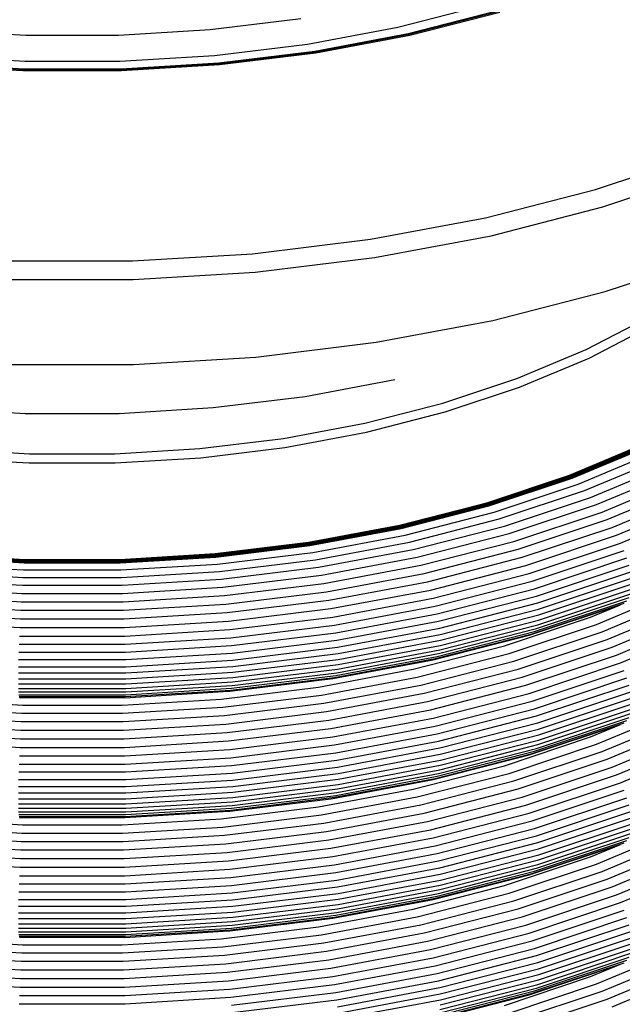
# Model space of a CAD drawing. Extents: x -15981 to -11679, y 2285 to 5601.
# Tile 72 of 103: x -14140 to -14132, y 3318 to 3331. Entities that reach past the tile are written whole.
import ezdxf

# ---------------------------------------------------------------- set-up
doc = ezdxf.new("R2010")
doc.units = 0
doc.header["$MEASUREMENT"] = 0
doc.layers.add('TANK', color=2, linetype='CONTINUOUS')
doc.layers.add('TANK-SLOPE', color=2, linetype='CONTINUOUS')

# ---------------------------------------------------------------- blocks, each defined once
blk = doc.blocks.new('A$C3406478A')
at = {"layer": 'TANK'}
for p, q in [((7.903, 112.821), (9.087, 113.126)), ((5.346, 112.787), (6.578, 112.938)), ((8.045, 112.733), (9.267, 113.047)), ((8.05, 112.73), (9.274, 113.045)), ((8.056, 112.724), (9.281, 113.039)), ((8.064, 112.711), (9.292, 113.027)), ((1.582, 112.787), (2.834, 112.711)), ((4.093, 112.711), (5.346, 112.787)), ((6.67, 112.59), (7.903, 112.821)), ((2.834, 112.711), (4.093, 112.711)), ((6.772, 112.494), (8.045, 112.733)), ((6.776, 112.491), (8.05, 112.73)), ((6.78, 112.484), (8.056, 112.724)), ((6.786, 112.471), (8.064, 112.711)), ((5.402, 112.434), (6.67, 112.59)), ((1.526, 112.434), (2.816, 112.356)), ((4.112, 112.356), (5.402, 112.434)), ((5.464, 112.334), (6.772, 112.494)), ((5.466, 112.33), (6.776, 112.491)), ((5.468, 112.323), (6.78, 112.484)), ((5.472, 112.31), (6.786, 112.471)), ((1.456, 112.31), (2.792, 112.229)), ((1.459, 112.323), (2.793, 112.243)), ((1.462, 112.33), (2.794, 112.249)), ((1.464, 112.334), (2.795, 112.253)), ((2.794, 112.249), (4.132, 112.249)), ((2.795, 112.253), (4.133, 112.253)), ((2.816, 112.356), (4.112, 112.356)), ((4.132, 112.249), (5.466, 112.33)), ((4.133, 112.253), (5.464, 112.334)), ((4.134, 112.243), (5.468, 112.323)), ((4.136, 112.229), (5.472, 112.31)), ((2.792, 112.229), (4.136, 112.229)), ((2.793, 112.243), (4.134, 112.243)), ((10.598, 110.608), (12.023, 111.083)), ((10.695, 110.369), (12.139, 110.85)), ((9.096, 110.222), (10.598, 110.608)), ((9.172, 109.977), (10.695, 110.369)), ((7.531, 109.929), (9.096, 110.222)), ((7.586, 109.68), (9.172, 109.977)), ((5.922, 109.731), (7.531, 109.929)), ((4.286, 109.632), (5.922, 109.731)), ((10.727, 109.215), (12.177, 109.698)), ((2.641, 109.632), (4.286, 109.632)), ((5.956, 109.48), (7.586, 109.68)), ((4.297, 109.379), (5.956, 109.48)), ((2.63, 109.379), (4.297, 109.379)), ((9.197, 108.822), (10.727, 109.215)), ((7.605, 108.523), (9.197, 108.822)), ((10.469, 108.426), (11.334, 108.876)), ((10.508, 108.309), (11.378, 108.762)), ((5.967, 108.322), (7.605, 108.523)), ((9.526, 108.03), (10.469, 108.426)), ((2.627, 108.221), (4.301, 108.221)), ((4.301, 108.221), (5.967, 108.322)), ((9.56, 107.911), (10.508, 108.309)), ((6.639, 107.786), (7.861, 108.015)), ((8.517, 107.694), (9.526, 108.03)), ((8.545, 107.573), (9.56, 107.911)), ((5.383, 107.632), (6.639, 107.786)), ((7.453, 107.42), (8.517, 107.694)), ((1.544, 107.632), (2.822, 107.554)), ((2.822, 107.554), (4.106, 107.554)), ((4.106, 107.554), (5.383, 107.632)), ((7.475, 107.298), (8.545, 107.573)), ((6.345, 107.212), (7.453, 107.42)), ((6.361, 107.089), (7.475, 107.298)), ((5.205, 107.073), (6.345, 107.212)), ((10.243, 106.712), (11.297, 107.155)), ((10.246, 106.708), (11.3, 107.151)), ((10.249, 106.704), (11.304, 107.146)), ((1.723, 107.073), (2.881, 107.002)), ((4.046, 107.002), (5.205, 107.073)), ((5.215, 106.949), (6.361, 107.089)), ((10.252, 106.699), (11.307, 107.142)), ((10.255, 106.695), (11.31, 107.138)), ((10.258, 106.691), (11.314, 107.134)), ((10.261, 106.687), (11.317, 107.13)), ((10.264, 106.683), (11.321, 107.127)), ((10.267, 106.68), (11.325, 107.123)), ((10.27, 106.676), (11.328, 107.12)), ((10.273, 106.673), (11.332, 107.117)), ((10.276, 106.67), (11.336, 107.115)), ((10.362, 106.589), (11.435, 107.039)), ((1.713, 106.949), (2.878, 106.878)), ((2.878, 106.878), (4.05, 106.878)), ((2.881, 107.002), (4.046, 107.002)), ((4.05, 106.878), (5.215, 106.949)), ((10.447, 106.501), (11.533, 106.957)), ((10.53, 106.409), (11.628, 106.869)), ((10.61, 106.311), (11.721, 106.777)), ((9.114, 106.336), (10.243, 106.712)), ((9.117, 106.332), (10.246, 106.708)), ((9.119, 106.327), (10.249, 106.704)), ((9.122, 106.323), (10.252, 106.699)), ((9.124, 106.318), (10.255, 106.695)), ((9.127, 106.314), (10.258, 106.691)), ((9.129, 106.31), (10.261, 106.687)), ((9.132, 106.306), (10.264, 106.683)), ((9.135, 106.302), (10.267, 106.68)), ((9.137, 106.299), (10.27, 106.676)), ((9.14, 106.295), (10.273, 106.673)), ((9.142, 106.292), (10.276, 106.67)), ((10.685, 106.209), (11.808, 106.68)), ((9.214, 106.206), (10.362, 106.589)), ((9.285, 106.114), (10.447, 106.501)), ((10.757, 106.105), (11.891, 106.581)), ((10.823, 105.999), (11.968, 106.479)), ((9.354, 106.017), (10.53, 106.409)), ((10.884, 105.892), (12.037, 106.376)), ((7.924, 106.03), (9.114, 106.336)), ((7.926, 106.026), (9.117, 106.332)), ((7.928, 106.021), (9.119, 106.327)), ((7.93, 106.016), (9.122, 106.323)), ((7.932, 106.012), (9.124, 106.318)), ((7.934, 106.007), (9.127, 106.314)), ((7.936, 106.003), (9.129, 106.31)), ((7.938, 105.999), (9.132, 106.306)), ((7.94, 105.995), (9.135, 106.302)), ((7.942, 105.992), (9.137, 106.299)), ((7.944, 105.988), (9.14, 106.295)), ((7.946, 105.985), (9.142, 106.292)), ((8.003, 105.895), (9.214, 106.206)), ((9.42, 105.915), (10.61, 106.311)), ((9.483, 105.809), (10.685, 106.209)), ((10.938, 105.786), (12.1, 106.273)), ((8.059, 105.799), (9.285, 106.114)), ((9.543, 105.701), (10.757, 106.105)), ((6.685, 105.798), (7.924, 106.03)), ((6.687, 105.793), (7.926, 106.026)), ((6.688, 105.788), (7.928, 106.021)), ((6.689, 105.784), (7.93, 106.016)), ((6.691, 105.779), (7.932, 106.012)), ((6.692, 105.774), (7.934, 106.007)), ((6.694, 105.77), (7.936, 106.003)), ((6.695, 105.766), (7.938, 105.999)), ((6.697, 105.762), (7.94, 105.995)), ((6.698, 105.758), (7.942, 105.992)), ((6.7, 105.755), (7.944, 105.988)), ((6.701, 105.751), (7.946, 105.985)), ((8.113, 105.698), (9.354, 106.017)), ((9.598, 105.591), (10.823, 105.999)), ((6.742, 105.658), (8.003, 105.895)), ((8.166, 105.592), (9.42, 105.915)), ((8.215, 105.483), (9.483, 105.809)), ((9.649, 105.48), (10.884, 105.892)), ((5.411, 105.642), (6.685, 105.798)), ((5.412, 105.637), (6.687, 105.793)), ((5.413, 105.632), (6.688, 105.788)), ((5.413, 105.627), (6.689, 105.784)), ((5.414, 105.622), (6.691, 105.779)), ((5.415, 105.618), (6.692, 105.774)), ((5.416, 105.613), (6.694, 105.77)), ((5.417, 105.609), (6.695, 105.766)), ((5.418, 105.605), (6.697, 105.762)), ((5.419, 105.601), (6.698, 105.758)), ((5.42, 105.598), (6.7, 105.755)), ((5.421, 105.594), (6.701, 105.751)), ((6.782, 105.559), (8.059, 105.799)), ((6.822, 105.455), (8.113, 105.698)), ((8.263, 105.371), (9.543, 105.701)), ((9.694, 105.371), (10.938, 105.786)), ((9.733, 105.265), (10.985, 105.682)), ((1.507, 105.594), (2.809, 105.515)), ((1.508, 105.598), (2.809, 105.519)), ((1.509, 105.601), (2.81, 105.522)), ((1.51, 105.605), (2.81, 105.526)), ((1.511, 105.609), (2.81, 105.53)), ((1.512, 105.618), (2.811, 105.539)), ((1.512, 105.613), (2.811, 105.534)), ((1.513, 105.622), (2.811, 105.544)), ((1.514, 105.627), (2.812, 105.548)), ((1.515, 105.632), (2.812, 105.553)), ((1.516, 105.637), (2.812, 105.558)), ((1.517, 105.642), (2.812, 105.563)), ((2.811, 105.544), (4.116, 105.544)), ((2.811, 105.539), (4.117, 105.539)), ((2.811, 105.534), (4.117, 105.534)), ((2.812, 105.563), (4.115, 105.563)), ((2.812, 105.558), (4.116, 105.558)), ((2.812, 105.553), (4.116, 105.553)), ((2.812, 105.548), (4.116, 105.548)), ((4.115, 105.563), (5.411, 105.642)), ((4.116, 105.558), (5.412, 105.637)), ((4.116, 105.553), (5.413, 105.632)), ((4.116, 105.548), (5.413, 105.627)), ((4.116, 105.544), (5.414, 105.622)), ((4.117, 105.539), (5.415, 105.618)), ((4.117, 105.534), (5.416, 105.613)), ((4.117, 105.53), (5.417, 105.609)), ((4.118, 105.526), (5.418, 105.605)), ((4.118, 105.522), (5.419, 105.601)), ((4.118, 105.519), (5.42, 105.598)), ((4.118, 105.515), (5.421, 105.594)), ((5.445, 105.499), (6.742, 105.658)), ((5.47, 105.398), (6.782, 105.559)), ((6.86, 105.347), (8.166, 105.592)), ((8.306, 105.259), (9.598, 105.591)), ((9.765, 105.162), (11.023, 105.582)), ((1.482, 105.499), (2.801, 105.419)), ((2.801, 105.419), (4.127, 105.419)), ((2.809, 105.519), (4.118, 105.519)), ((2.809, 105.515), (4.118, 105.515)), ((2.81, 105.53), (4.117, 105.53)), ((2.81, 105.526), (4.118, 105.526)), ((2.81, 105.522), (4.118, 105.522)), ((4.127, 105.419), (5.445, 105.499)), ((5.493, 105.292), (6.822, 105.455)), ((6.895, 105.235), (8.215, 105.483)), ((8.346, 105.145), (9.649, 105.48)), ((9.791, 105.063), (11.054, 105.484)), ((1.434, 105.292), (2.785, 105.211)), ((1.458, 105.398), (2.793, 105.317)), ((2.793, 105.317), (4.135, 105.317)), ((4.135, 105.317), (5.47, 105.398)), ((4.143, 105.211), (5.493, 105.292)), ((5.516, 105.182), (6.86, 105.347)), ((6.93, 105.121), (8.263, 105.371)), ((8.382, 105.034), (9.694, 105.371)), ((9.809, 104.969), (11.077, 105.391)), ((9.82, 104.884), (11.089, 105.307)), ((1.411, 105.182), (2.777, 105.1)), ((2.785, 105.211), (4.143, 105.211)), ((4.15, 105.1), (5.516, 105.182)), ((5.538, 105.069), (6.895, 105.235)), ((6.961, 105.007), (8.306, 105.259)), ((6.99, 104.891), (8.346, 105.145)), ((8.413, 104.925), (9.733, 105.265)), ((8.438, 104.821), (9.765, 105.162)), ((9.82, 104.734), (11.089, 105.157)), ((9.824, 104.805), (11.094, 105.228)), ((10.61, 104.676), (11.721, 105.142)), ((1.39, 105.069), (2.77, 104.985)), ((2.777, 105.1), (4.15, 105.1)), ((4.158, 104.985), (5.538, 105.069)), ((5.559, 104.953), (6.93, 105.121)), ((5.578, 104.837), (6.961, 105.007)), ((7.016, 104.777), (8.382, 105.034)), ((8.458, 104.72), (9.791, 105.063)), ((9.765, 104.581), (11.023, 105)), ((9.791, 104.621), (11.054, 105.042)), ((9.809, 104.671), (11.077, 105.094)), ((10.685, 104.576), (11.808, 105.047)), ((1.369, 104.953), (2.763, 104.869)), ((2.763, 104.869), (4.165, 104.869)), ((2.77, 104.985), (4.158, 104.985)), ((4.165, 104.869), (5.559, 104.953)), ((5.595, 104.72), (6.99, 104.891)), ((7.038, 104.667), (8.413, 104.925)), ((8.473, 104.625), (9.809, 104.969)), ((8.481, 104.54), (9.82, 104.884)), ((9.694, 104.53), (10.938, 104.945)), ((9.733, 104.549), (10.985, 104.966)), ((10.53, 104.776), (10.938, 104.945)), ((10.757, 104.47), (11.891, 104.946)), ((1.35, 104.837), (2.757, 104.751)), ((2.757, 104.751), (4.171, 104.751)), ((4.171, 104.751), (5.578, 104.837)), ((5.611, 104.605), (7.016, 104.777)), ((7.056, 104.562), (8.438, 104.821)), ((8.481, 104.39), (9.82, 104.734)), ((8.484, 104.46), (9.824, 104.805)), ((9.354, 104.384), (10.53, 104.776)), ((10.823, 104.365), (11.968, 104.845)), ((10.884, 104.259), (12.037, 104.743)), ((1.333, 104.72), (2.751, 104.634)), ((2.751, 104.634), (4.177, 104.634)), ((4.177, 104.634), (5.595, 104.72)), ((4.182, 104.518), (5.611, 104.605)), ((5.624, 104.494), (7.038, 104.667)), ((7.071, 104.46), (8.458, 104.72)), ((7.081, 104.364), (8.473, 104.625)), ((8.458, 104.278), (9.791, 104.621)), ((8.473, 104.328), (9.809, 104.671)), ((9.42, 104.28), (10.61, 104.676)), ((10.938, 104.151), (12.1, 104.638)), ((2.746, 104.518), (4.182, 104.518)), ((4.187, 104.407), (5.624, 104.494)), ((5.635, 104.387), (7.056, 104.562)), ((5.644, 104.285), (7.071, 104.46)), ((7.088, 104.278), (8.481, 104.54)), ((7.09, 104.199), (8.484, 104.46)), ((8.382, 104.193), (9.694, 104.53)), ((8.413, 104.21), (9.733, 104.549)), ((8.438, 104.24), (9.765, 104.581)), ((9.483, 104.176), (10.685, 104.576)), ((9.543, 104.066), (10.757, 104.47)), ((2.741, 104.407), (4.187, 104.407)), ((4.19, 104.3), (5.635, 104.387)), ((5.65, 104.189), (7.081, 104.364)), ((7.081, 104.067), (8.473, 104.328)), ((7.088, 104.128), (8.481, 104.39)), ((8.113, 104.065), (9.354, 104.384)), ((9.598, 103.956), (10.823, 104.365)), ((2.734, 104.197), (4.193, 104.197)), ((2.737, 104.3), (4.19, 104.3)), ((4.193, 104.197), (5.644, 104.285)), ((5.654, 104.102), (7.088, 104.278)), ((5.655, 104.023), (7.09, 104.199)), ((7.016, 103.937), (8.382, 104.193)), ((7.038, 103.952), (8.413, 104.21)), ((7.056, 103.98), (8.438, 104.24)), ((7.071, 104.018), (8.458, 104.278)), ((8.166, 103.957), (9.42, 104.28)), ((9.649, 103.847), (10.884, 104.259)), ((2.732, 104.1), (4.195, 104.1)), ((4.195, 104.1), (5.65, 104.189)), ((4.197, 104.014), (5.654, 104.102)), ((5.65, 103.891), (7.081, 104.067)), ((5.654, 103.953), (7.088, 104.128)), ((6.822, 103.822), (8.113, 104.065)), ((8.215, 103.85), (9.483, 104.176)), ((8.263, 103.737), (9.543, 104.066)), ((9.694, 103.736), (10.938, 104.151)), ((2.731, 104.014), (4.197, 104.014)), ((2.731, 103.934), (4.197, 103.934)), ((4.197, 103.934), (5.655, 104.023)), ((4.197, 103.864), (5.654, 103.953)), ((5.611, 103.764), (7.016, 103.937)), ((5.624, 103.778), (7.038, 103.952)), ((5.635, 103.806), (7.056, 103.98)), ((5.644, 103.843), (7.071, 104.018)), ((6.86, 103.712), (8.166, 103.957)), ((8.306, 103.624), (9.598, 103.956)), ((9.733, 103.63), (10.985, 104.047)), ((9.765, 103.527), (11.023, 103.947)), ((2.731, 103.864), (4.197, 103.864)), ((2.732, 103.803), (4.195, 103.803)), ((4.19, 103.718), (5.635, 103.806)), ((4.193, 103.755), (5.644, 103.843)), ((4.195, 103.803), (5.65, 103.891)), ((5.493, 103.659), (6.822, 103.822)), ((6.895, 103.602), (8.215, 103.85)), ((8.346, 103.512), (9.649, 103.847)), ((9.791, 103.428), (11.054, 103.849)), ((1.434, 103.659), (2.785, 103.577)), ((2.734, 103.755), (4.193, 103.755)), ((2.737, 103.718), (4.19, 103.718)), ((2.741, 103.691), (4.187, 103.691)), ((2.746, 103.677), (2.751, 103.678)), ((2.751, 103.678), (4.177, 103.678)), ((4.143, 103.577), (5.493, 103.659)), ((4.177, 103.678), (4.182, 103.677)), ((4.182, 103.677), (5.595, 103.764)), ((4.187, 103.691), (5.624, 103.778)), ((5.516, 103.548), (6.86, 103.712)), ((5.595, 103.764), (5.611, 103.764)), ((6.93, 103.487), (8.263, 103.737)), ((8.382, 103.399), (9.694, 103.736)), ((9.809, 103.334), (11.077, 103.756)), ((9.82, 103.249), (11.089, 103.672)), ((1.411, 103.548), (2.777, 103.465)), ((2.785, 103.577), (4.143, 103.577)), ((4.15, 103.465), (5.516, 103.548)), ((5.538, 103.436), (6.895, 103.602)), ((6.961, 103.372), (8.306, 103.624)), ((8.413, 103.29), (9.733, 103.63)), ((8.438, 103.186), (9.765, 103.527)), ((9.82, 103.099), (11.089, 103.522)), ((9.824, 103.17), (11.094, 103.593)), ((1.39, 103.436), (2.77, 103.352)), ((2.777, 103.465), (4.15, 103.465)), ((4.158, 103.352), (5.538, 103.436)), ((5.559, 103.318), (6.93, 103.487)), ((6.99, 103.258), (8.346, 103.512)), ((7.016, 103.143), (8.382, 103.399)), ((8.458, 103.086), (9.791, 103.428)), ((9.791, 102.986), (11.054, 103.407)), ((9.809, 103.038), (11.077, 103.46)), ((10.61, 103.042), (11.721, 103.508)), ((10.685, 102.941), (11.808, 103.412)), ((1.369, 103.318), (2.763, 103.234)), ((2.77, 103.352), (4.158, 103.352)), ((4.165, 103.234), (5.559, 103.318)), ((5.578, 103.202), (6.961, 103.372)), ((5.595, 103.087), (6.99, 103.258)), ((7.038, 103.032), (8.413, 103.29)), ((8.473, 102.991), (9.809, 103.334)), ((9.694, 102.897), (10.938, 103.312)), ((9.733, 102.916), (10.985, 103.333)), ((9.765, 102.946), (11.023, 103.365)), ((10.53, 103.141), (10.938, 103.312)), ((10.757, 102.837), (11.891, 103.313)), ((1.35, 103.202), (2.757, 103.117)), ((2.763, 103.234), (4.165, 103.234)), ((4.171, 103.117), (5.578, 103.202)), ((5.611, 102.97), (7.016, 103.143)), ((7.056, 102.927), (8.438, 103.186)), ((8.481, 102.905), (9.82, 103.249)), ((8.484, 102.825), (9.824, 103.17)), ((9.354, 102.749), (10.53, 103.141)), ((10.823, 102.73), (11.968, 103.21)), ((1.333, 103.087), (2.751, 103)), ((2.751, 103), (4.177, 103)), ((2.757, 103.117), (4.171, 103.117)), ((4.177, 103), (5.595, 103.087)), ((5.624, 102.859), (7.038, 103.032)), ((7.071, 102.825), (8.458, 103.086)), ((7.081, 102.73), (8.473, 102.991)), ((8.458, 102.643), (9.791, 102.986)), ((8.473, 102.695), (9.809, 103.038)), ((8.481, 102.755), (9.82, 103.099)), ((9.42, 102.645), (10.61, 103.042)), ((10.884, 102.624), (12.037, 103.108)), ((10.938, 102.518), (12.1, 103.005)), ((2.746, 102.884), (4.182, 102.884)), ((4.182, 102.884), (5.611, 102.97)), ((4.187, 102.772), (5.624, 102.859)), ((5.635, 102.753), (7.056, 102.927)), ((7.088, 102.643), (8.481, 102.905)), ((8.382, 102.56), (9.694, 102.897)), ((8.413, 102.576), (9.733, 102.916)), ((8.438, 102.605), (9.765, 102.946)), ((9.483, 102.541), (10.685, 102.941)), ((2.741, 102.772), (4.187, 102.772)), ((4.19, 102.665), (5.635, 102.753)), ((5.644, 102.65), (7.071, 102.825)), ((5.65, 102.554), (7.081, 102.73)), ((7.088, 102.494), (8.481, 102.755)), ((7.09, 102.564), (8.484, 102.825)), ((8.113, 102.43), (9.354, 102.749)), ((9.543, 102.433), (10.757, 102.837)), ((9.598, 102.321), (10.823, 102.73)), ((2.737, 102.665), (4.19, 102.665)), ((4.193, 102.562), (5.644, 102.65)), ((5.654, 102.467), (7.088, 102.643)), ((7.056, 102.345), (8.438, 102.605)), ((7.071, 102.383), (8.458, 102.643)), ((7.081, 102.434), (8.473, 102.695)), ((8.166, 102.323), (9.42, 102.645)), ((9.649, 102.212), (10.884, 102.624)), ((2.732, 102.466), (4.195, 102.466)), ((2.734, 102.562), (4.193, 102.562)), ((4.195, 102.466), (5.65, 102.554)), ((4.197, 102.379), (5.654, 102.467)), ((5.654, 102.318), (7.088, 102.494)), ((5.655, 102.388), (7.09, 102.564)), ((7.016, 102.303), (8.382, 102.56)), ((7.038, 102.319), (8.413, 102.576)), ((8.215, 102.215), (9.483, 102.541)), ((9.694, 102.103), (10.938, 102.518)), ((2.731, 102.379), (4.197, 102.379)), ((4.197, 102.299), (5.655, 102.388)), ((4.197, 102.229), (5.654, 102.318)), ((5.624, 102.145), (7.038, 102.319)), ((5.635, 102.171), (7.056, 102.345)), ((5.644, 102.208), (7.071, 102.383)), ((5.65, 102.258), (7.081, 102.434)), ((6.822, 102.188), (8.113, 102.43)), ((6.86, 102.078), (8.166, 102.323)), ((8.263, 102.104), (9.543, 102.433)), ((8.306, 101.989), (9.598, 102.321)), ((9.733, 101.997), (10.985, 102.414)), ((9.765, 101.892), (11.023, 102.312)), ((2.731, 102.299), (4.197, 102.299)), ((2.731, 102.229), (4.197, 102.229)), ((4.193, 102.12), (5.644, 102.208)), ((4.195, 102.17), (5.65, 102.258)), ((5.493, 102.025), (6.822, 102.188)), ((5.611, 102.131), (6.99, 102.3)), ((6.895, 101.967), (8.215, 102.215)), ((6.99, 102.3), (7.016, 102.303)), ((8.346, 101.877), (9.649, 102.212)), ((9.791, 101.793), (11.054, 102.214)), ((2.732, 102.17), (4.195, 102.17)), ((2.734, 102.12), (4.193, 102.12)), ((2.737, 102.083), (4.19, 102.083)), ((2.741, 102.058), (4.187, 102.058)), ((2.746, 102.044), (2.751, 102.043)), ((4.177, 102.043), (4.182, 102.044)), ((4.182, 102.044), (5.595, 102.129)), ((4.187, 102.058), (5.624, 102.145)), ((4.19, 102.083), (5.635, 102.171)), ((5.516, 101.913), (6.86, 102.078)), ((5.595, 102.129), (5.611, 102.131)), ((6.93, 101.853), (8.263, 102.104)), ((8.382, 101.766), (9.694, 102.103)), ((9.809, 101.701), (11.077, 102.123)), ((1.411, 101.913), (2.777, 101.83)), ((1.434, 102.025), (2.785, 101.943)), ((2.751, 102.043), (4.177, 102.043)), ((2.785, 101.943), (4.143, 101.943)), ((4.143, 101.943), (5.493, 102.025)), ((4.15, 101.83), (5.516, 101.913)), ((5.538, 101.801), (6.895, 101.967)), ((6.961, 101.737), (8.306, 101.989)), ((8.413, 101.657), (9.733, 101.997)), ((9.82, 101.614), (11.089, 102.037)), ((9.824, 101.535), (11.094, 101.958)), ((1.39, 101.801), (2.77, 101.717)), ((2.777, 101.83), (4.15, 101.83)), ((4.158, 101.717), (5.538, 101.801)), ((5.559, 101.685), (6.93, 101.853)), ((6.99, 101.623), (8.346, 101.877)), ((8.438, 101.551), (9.765, 101.892)), ((8.458, 101.451), (9.791, 101.793)), ((9.809, 101.403), (11.077, 101.826)), ((9.82, 101.464), (11.089, 101.887)), ((10.61, 101.408), (11.721, 101.875)), ((10.685, 101.307), (11.808, 101.778)), ((1.369, 101.685), (2.763, 101.601)), ((2.77, 101.717), (4.158, 101.717)), ((4.165, 101.601), (5.559, 101.685)), ((5.578, 101.567), (6.961, 101.737)), ((7.016, 101.51), (8.382, 101.766)), ((7.038, 101.399), (8.413, 101.657)), ((8.473, 101.357), (9.809, 101.701)), ((9.694, 101.262), (10.938, 101.677)), ((9.733, 101.281), (10.985, 101.698)), ((9.765, 101.311), (11.023, 101.73)), ((9.791, 101.351), (11.054, 101.772)), ((10.53, 101.506), (10.938, 101.677)), ((10.757, 101.202), (11.891, 101.678)), ((1.35, 101.567), (2.757, 101.482)), ((2.763, 101.601), (4.165, 101.601)), ((4.171, 101.482), (5.578, 101.567)), ((5.595, 101.452), (6.99, 101.623)), ((5.611, 101.337), (7.016, 101.51)), ((7.056, 101.292), (8.438, 101.551)), ((8.481, 101.27), (9.82, 101.614)), ((8.484, 101.19), (9.824, 101.535)), ((10.823, 101.097), (11.968, 101.577)), ((1.333, 101.452), (2.751, 101.366)), ((2.757, 101.482), (4.171, 101.482)), ((4.177, 101.366), (5.595, 101.452)), ((5.624, 101.226), (7.038, 101.399)), ((7.071, 101.19), (8.458, 101.451)), ((8.473, 101.06), (9.809, 101.403)), ((8.481, 101.12), (9.82, 101.464)), ((9.354, 101.114), (10.53, 101.506)), ((9.42, 101.012), (10.61, 101.408)), ((10.884, 100.989), (12.037, 101.473)), ((2.746, 101.25), (4.182, 101.25)), ((2.751, 101.366), (4.177, 101.366)), ((4.182, 101.25), (5.611, 101.337)), ((5.635, 101.118), (7.056, 101.292)), ((7.081, 101.096), (8.473, 101.357)), ((7.088, 101.008), (8.481, 101.27)), ((8.382, 100.925), (9.694, 101.262)), ((8.413, 100.942), (9.733, 101.281)), ((8.438, 100.97), (9.765, 101.311)), ((8.458, 101.008), (9.791, 101.351)), ((9.483, 100.906), (10.685, 101.307)), ((10.938, 100.883), (12.1, 101.37)), ((2.741, 101.139), (4.187, 101.139)), ((4.187, 101.139), (5.624, 101.226)), ((4.19, 101.03), (5.635, 101.118)), ((5.644, 101.015), (7.071, 101.19)), ((7.088, 100.859), (8.481, 101.12)), ((7.09, 100.929), (8.484, 101.19)), ((8.113, 100.795), (9.354, 101.114)), ((9.543, 100.798), (10.757, 101.202)), ((2.737, 101.03), (4.19, 101.03)), ((4.193, 100.927), (5.644, 101.015)), ((5.65, 100.921), (7.081, 101.096)), ((5.654, 100.833), (7.088, 101.008)), ((7.056, 100.711), (8.438, 100.97)), ((7.071, 100.748), (8.458, 101.008)), ((7.081, 100.799), (8.473, 101.06)), ((8.166, 100.69), (9.42, 101.012)), ((9.598, 100.688), (10.823, 101.097)), ((9.649, 100.577), (10.884, 100.989)), ((2.734, 100.927), (4.193, 100.927)), ((4.195, 100.833), (5.65, 100.921)), ((5.654, 100.683), (7.088, 100.859)), ((5.655, 100.753), (7.09, 100.929)), ((7.016, 100.669), (8.382, 100.925)), ((7.038, 100.684), (8.413, 100.942)), ((8.215, 100.58), (9.483, 100.906)), ((9.694, 100.468), (10.938, 100.883)), ((2.731, 100.744), (4.197, 100.744)), ((2.732, 100.833), (4.195, 100.833)), ((4.197, 100.744), (5.654, 100.833)), ((4.197, 100.664), (5.655, 100.753)), ((5.635, 100.536), (7.056, 100.711)), ((5.644, 100.573), (7.071, 100.748)), ((5.65, 100.623), (7.081, 100.799)), ((6.822, 100.553), (8.113, 100.795)), ((8.263, 100.469), (9.543, 100.798)), ((9.733, 100.362), (10.985, 100.779)), ((2.731, 100.664), (4.197, 100.664)), ((2.731, 100.594), (4.197, 100.594)), ((4.193, 100.485), (5.644, 100.573)), ((4.195, 100.535), (5.65, 100.623)), ((4.197, 100.594), (5.654, 100.683)), ((5.611, 100.496), (7.016, 100.669)), ((5.624, 100.51), (7.038, 100.684)), ((6.86, 100.445), (8.166, 100.69)), ((6.895, 100.332), (8.215, 100.58)), ((8.306, 100.356), (9.598, 100.688)), ((8.346, 100.242), (9.649, 100.577)), ((9.765, 100.259), (11.023, 100.679)), ((9.791, 100.16), (11.054, 100.581)), ((2.732, 100.535), (4.195, 100.535)), ((2.734, 100.485), (4.193, 100.485)), ((2.737, 100.449), (4.19, 100.449)), ((4.182, 100.409), (5.595, 100.496)), ((4.187, 100.423), (5.624, 100.51)), ((4.19, 100.449), (5.635, 100.536)), ((5.493, 100.39), (6.822, 100.553)), ((5.516, 100.28), (6.86, 100.445)), ((5.595, 100.496), (5.611, 100.496)), ((6.93, 100.219), (8.263, 100.469)), ((8.382, 100.131), (9.694, 100.468)), ((9.809, 100.066), (11.077, 100.489)), ((1.434, 100.39), (2.785, 100.308)), ((2.741, 100.423), (4.187, 100.423)), ((2.746, 100.409), (2.751, 100.41)), ((2.751, 100.41), (4.177, 100.41)), ((2.785, 100.308), (4.143, 100.308)), ((4.143, 100.308), (5.493, 100.39)), ((4.177, 100.41), (4.182, 100.409)), ((5.538, 100.166), (6.895, 100.332)), ((6.961, 100.104), (8.306, 100.356)), ((8.413, 100.022), (9.733, 100.362)), ((9.82, 99.981), (11.089, 100.404)), ((9.824, 99.902), (11.094, 100.325)), ((1.39, 100.166), (2.77, 100.082)), ((1.411, 100.28), (2.777, 100.197)), ((2.777, 100.197), (4.15, 100.197)), ((4.15, 100.197), (5.516, 100.28)), ((4.158, 100.082), (5.538, 100.166)), ((5.559, 100.05), (6.93, 100.219)), ((6.99, 99.988), (8.346, 100.242)), ((8.438, 99.918), (9.765, 100.259)), ((9.809, 99.768), (11.077, 100.191)), ((9.82, 99.831), (11.089, 100.254)), ((10.61, 99.774), (11.721, 100.24)), ((1.369, 100.05), (2.763, 99.966)), ((2.77, 100.082), (4.158, 100.082)), ((4.165, 99.966), (5.559, 100.05)), ((5.578, 99.934), (6.961, 100.104)), ((7.016, 99.875), (8.382, 100.131)), ((8.458, 99.818), (9.791, 100.16)), ((8.473, 99.723), (9.809, 100.066)), ((9.694, 99.627), (10.938, 100.042)), ((9.733, 99.646), (10.985, 100.063)), ((9.765, 99.678), (11.023, 100.097)), ((9.791, 99.718), (11.054, 100.139)), ((10.53, 99.873), (10.938, 100.042)), ((10.685, 99.673), (11.808, 100.144)), ((10.757, 99.568), (11.891, 100.043)), ((1.35, 99.934), (2.757, 99.849)), ((2.763, 99.966), (4.165, 99.966)), ((4.171, 99.849), (5.578, 99.934)), ((5.595, 99.817), (6.99, 99.988)), ((7.038, 99.764), (8.413, 100.022)), ((7.056, 99.659), (8.438, 99.918)), ((8.481, 99.637), (9.82, 99.981)), ((8.484, 99.557), (9.824, 99.902)), ((10.823, 99.462), (11.968, 99.942)), ((1.333, 99.817), (2.751, 99.731)), ((2.757, 99.849), (4.171, 99.849)), ((4.177, 99.731), (5.595, 99.817)), ((5.611, 99.702), (7.016, 99.875)), ((5.624, 99.591), (7.038, 99.764)), ((7.071, 99.557), (8.458, 99.818)), ((8.473, 99.425), (9.809, 99.768)), ((8.481, 99.487), (9.82, 99.831)), ((9.354, 99.481), (10.53, 99.873)), ((9.42, 99.377), (10.61, 99.774)), ((2.751, 99.731), (4.177, 99.731)), ((4.182, 99.616), (5.611, 99.702)), ((5.635, 99.485), (7.056, 99.659)), ((7.081, 99.462), (8.473, 99.723)), ((7.088, 99.375), (8.481, 99.637)), ((8.382, 99.29), (9.694, 99.627)), ((8.413, 99.307), (9.733, 99.646)), ((8.438, 99.337), (9.765, 99.678)), ((8.458, 99.375), (9.791, 99.718)), ((9.483, 99.273), (10.685, 99.673)), ((2.741, 99.504), (4.187, 99.504)), ((2.746, 99.616), (4.182, 99.616)), ((4.187, 99.504), (5.624, 99.591)), ((5.644, 99.382), (7.071, 99.557)), ((7.09, 99.296), (8.484, 99.557)), ((9.543, 99.163), (10.757, 99.568))]:
    blk.add_line(p, q, dxfattribs=at)

msp = doc.modelspace()

# ---------------------------------------------------------------- block references
at = {"layer": 'TANK-SLOPE'}
msp.add_blockref('A$C3406478A', (-14142.969, 3218.077, 0), dxfattribs=at)

doc.saveas('drawing.dxf')
